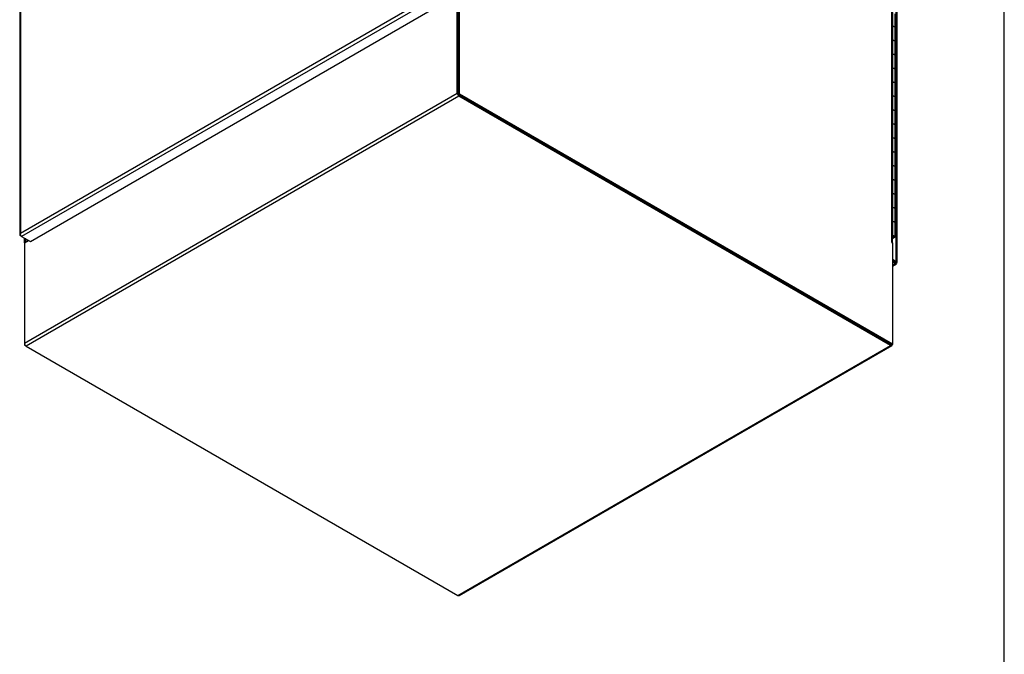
# Model space of a CAD drawing. Header units: inches. Extents: x 1 to 359, y -2 to 239.
# Tile 13 of 18: x 302 to 359, y 43 to 80. Entities that reach past the tile are written whole.
import ezdxf

# ---------------------------------------------------------------- set-up
doc = ezdxf.new("R2010")
doc.units = ezdxf.units.IN
doc.header["$MEASUREMENT"] = 0
for name, color, linetype in [('COM55523', 7, 'Continuous'), ('COM71200-3', 7, 'Continuous'), ('COM71201-6', 7, 'Continuous'), ('COM71202-4', 7, 'Continuous'), ('Default', 7, 'Continuous')]:
    doc.layers.add(name, color=color, linetype=linetype)

# ---------------------------------------------------------------- blocks, each defined once
blk = doc.blocks.new('SE7')
at = {"layer": 'COM55523', "color": 7, "linetype": 'Continuous'}
for p, q in [((352.6972429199, 79.44719833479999), (352.6972429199, 80.2636949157)), ((352.8195666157, 79.37971831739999), (352.8195666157, 80.1962148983)), ((352.6972429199, 78.6307017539), (352.6972429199, 79.44719833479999)), ((352.8195666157, 78.56322173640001), (352.8195666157, 79.37971831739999)), ((352.6972429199, 77.814205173), (352.6972429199, 78.6307017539)), ((352.8195666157, 77.7467251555), (352.8195666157, 78.56322173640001)), ((352.6972429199, 76.997708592), (352.6972429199, 77.814205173)), ((352.8195666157, 76.9302285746), (352.8195666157, 77.7467251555)), ((352.6972429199, 76.1812120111), (352.6972429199, 76.997708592)), ((352.8195666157, 76.1137319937), (352.8195666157, 76.9302285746)), ((352.6972429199, 75.36471543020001), (352.6972429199, 76.1812120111)), ((352.8195666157, 75.2972354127), (352.8195666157, 76.1137319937)), ((352.6972429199, 74.5482188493), (352.6972429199, 75.36471543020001)), ((352.8195666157, 74.4807388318), (352.8195666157, 75.2972354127)), ((352.6972429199, 73.7317222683), (352.6972429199, 74.5482188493)), ((352.8195666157, 73.6642422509), (352.8195666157, 74.4807388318)), ((352.6972429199, 72.9152256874), (352.6972429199, 73.7317222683)), ((352.8195666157, 72.84774567), (352.8195666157, 73.6642422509)), ((352.6972429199, 72.0987291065), (352.6972429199, 72.9152256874)), ((352.8195666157, 72.031249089), (352.8195666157, 72.84774567)), ((352.6972429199, 71.2822325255), (352.6972429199, 72.0987291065)), ((352.8195666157, 71.2147525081), (352.8195666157, 72.031249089)), ((352.6972429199, 70.4657359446), (352.6972429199, 71.2822325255)), ((352.8195666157, 70.3982559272), (352.8195666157, 71.2147525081)), ((352.6972429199, 69.6492393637), (352.6972429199, 70.4657359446)), ((352.8195666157, 69.5817593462), (352.8195666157, 70.3982559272)), ((352.6972429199, 68.8327427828), (352.6972429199, 69.6492393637)), ((352.8195666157, 68.7652627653), (352.8195666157, 69.5817593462)), ((352.6972429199, 68.0162462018), (352.6972429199, 68.8327427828)), ((352.8195666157, 67.9487661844), (352.8195666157, 68.7652627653)), ((352.6972429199, 67.19974962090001), (352.6972429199, 68.0162462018)), ((352.8195666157, 67.1322696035), (352.8195666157, 67.9487661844)), ((352.6709112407, 67.19974962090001), (352.6972429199, 67.19974962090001)), ((352.6709112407, 67.0690860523), (352.7414574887, 67.1098159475)), ((352.7852981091, 67.0845045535), (352.6709112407, 67.0184632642)), ((352.7414574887, 67.1098159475), (352.7414574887, 67.1141266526)), ((352.7525666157, 67.1322696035), (352.7525666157, 67.14549836))]:
    blk.add_line(p, q, dxfattribs=at)
for centre, major_axis, start_param, end_param in [((352.7025666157, 79.37971831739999), (0.1170000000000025, 0), 0, 1.844769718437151), ((352.7025666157, 79.37971831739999), (-0.1170000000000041, -8.921191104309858e-16), 3.14159265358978, 4.75790636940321), ((352.7025666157, 78.56322173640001), (0.1170000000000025, 1.789173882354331e-15), -2.64e-14, 1.844769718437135), ((352.7025666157, 78.56322173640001), (-0.1170000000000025, 1.784238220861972e-15), 3.141592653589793, 4.757906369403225), ((352.7025666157, 77.7467251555), (0.117000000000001, 2.683760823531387e-15), -3.97e-14, 1.844769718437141), ((352.7025666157, 77.7467251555), (-0.1169999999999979, 4.460792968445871e-15), 3.141592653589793, 4.75790636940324), ((352.7025666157, 76.9302285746), (0.1169999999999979, -2.676367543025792e-15), -1.708e-13, 1.844769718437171), ((352.7025666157, 76.9302285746), (-0.117000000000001, 2.676554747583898e-15), 3.141592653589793, 4.757906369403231), ((352.7025666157, 76.1137319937), (0.1170000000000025, 1.781780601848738e-15), -2.367e-13, 1.844769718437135), ((352.7025666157, 76.1137319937), (-0.1170000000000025, 1.784238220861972e-15), 3.141592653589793, 4.757906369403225), ((352.7025666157, 75.2972354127), (0.117000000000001, 2.683760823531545e-15), -3.97e-14, 1.844769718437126), ((352.7025666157, 75.2972354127), (-0.1169999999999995, -1.784435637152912e-15), 3.141592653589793, 4.757906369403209), ((352.7025666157, 74.4807388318), (0.1170000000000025, 3.570954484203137e-15), -5.28e-14, 1.844769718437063), ((352.7025666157, 74.4807388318), (-0.1170000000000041, -8.921191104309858e-16), 3.14159265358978, 4.75790636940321), ((352.7025666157, 73.6642422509), (0.1170000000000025, -3.57095448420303e-15), 5.28e-14, 1.844769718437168), ((352.7025666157, 73.6642422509), (-0.117000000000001, 8.921191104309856e-16), 3.141592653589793, 4.757906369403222), ((352.7025666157, 72.84774567), (0.1169999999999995, 1.781780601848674e-15), -2.64e-14, 1.844769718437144), ((352.7025666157, 72.84774567), (-0.1169999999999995, 0), 3.141592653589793, 4.757906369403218), ((352.7025666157, 72.031249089), (0.117000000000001, 4.458148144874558e-15), -6.59e-14, 1.844769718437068), ((352.7025666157, 72.031249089), (-0.117000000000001, 2.676554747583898e-15), 3.141592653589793, 4.757906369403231), ((352.7025666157, 71.2147525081), (0.117000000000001, 1.781780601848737e-15), -2.64e-14, 1.844769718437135), ((352.7025666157, 71.2147525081), (-0.117000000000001, 8.921191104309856e-16), 3.141592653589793, 4.757906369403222), ((352.7025666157, 70.3982559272), (0.1169999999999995, 5.352735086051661e-15), -7.93e-14, 1.844769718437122), ((352.7025666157, 70.3982559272), (-0.1169999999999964, 1.784238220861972e-15), 3.141592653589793, 4.757906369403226), ((352.7025666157, 69.5817593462), (0.1169999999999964, 0), 0, 1.84476971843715), ((352.7025666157, 69.5817593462), (-0.117000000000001, 2.676554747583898e-15), 3.141592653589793, 4.757906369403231), ((352.7025666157, 68.7652627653), (0.1169999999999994, 0), 0, 1.844769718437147), ((352.7025666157, 68.7652627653), (-0.117000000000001, -9.870814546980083e-20), 3.141592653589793, 4.757906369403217), ((352.7025666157, 67.9487661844), (0.1169999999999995, 2.67636754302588e-15), -3.95e-14, 1.844769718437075), ((352.7025666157, 67.9487661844), (-0.1169999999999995, 1.784435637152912e-15), 3.141592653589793, 4.757906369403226), ((352.7025666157, 67.1322696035), (0.117000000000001, 1.789173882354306e-15), -0.7853981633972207, 1.844769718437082), ((352.7025666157, 67.1322696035), (-0.117000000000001, -8.923165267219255e-16), 4.757906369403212, 4.986362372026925), ((352.7025666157, 67.1322696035), (0.05500000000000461, -3.570954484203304e-15), -0.7853981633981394, 2.184075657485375), ((352.7025666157, 67.1322696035), (-0.04999999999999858, 0), 0.8852351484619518, 5.397950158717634)]:
    blk.add_ellipse(centre, major_axis=major_axis, ratio=0.5773502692, start_param=start_param, end_param=end_param, dxfattribs=at)
at = {"layer": 'COM71200-3', "color": 7, "linetype": 'Continuous'}
for p, q in [((352.6290275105, 66.8260833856), (352.6290275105, 116.8854887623)), ((352.6709112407, 66.7677038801), (352.6709112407, 116.8271092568)), ((327.2318732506, 81.3870751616), (327.2318732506, 75.4674749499)), ((327.2990483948, 75.5062585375), (327.2990483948, 81.4258587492)), ((327.2990483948, 75.5062585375), (327.2318732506, 75.4674749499)), ((327.2318732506, 75.4674749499), (352.5957934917, 60.8236087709)), ((327.2990483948, 75.5062585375), (352.6629686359, 60.8623923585)), ((301.7928352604, 67.0642513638), (301.7928352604, 66.7677038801)), ((301.8347189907, 67.0400697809), (301.8347189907, 66.8260833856)), ((301.8347189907, 66.8260833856), (302.0200366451, 66.93307658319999)), ((352.6184209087, 66.8199596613), (352.6290275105, 66.8260833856)), ((352.6290275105, 66.8015884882), (352.6629686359, 66.7819925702)), ((352.6629686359, 66.7819925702), (352.6629686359, 60.8623923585)), ((301.8007778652, 60.90158419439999), (301.8007778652, 60.7848251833)), ((301.8303941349, 60.8019241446), (301.8007778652, 60.7848251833)), ((301.9018941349, 60.72644567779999), (301.8007778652, 60.7848251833)), ((352.5957934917, 60.8236087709), (352.6629686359, 60.8623923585))]:
    blk.add_line(p, q, dxfattribs=at)
for centre, major_axis, start_param, end_param in [((301.9358352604, 66.7677038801), (0.1429999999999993, -4.461089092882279e-15), 2.356194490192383, 3.476449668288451), ((352.6290275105, 66.81383593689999), (0.007499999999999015, -0.01299038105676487), 2.356194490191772, 5.497787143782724), ((352.5279112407, 66.7677038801), (-0.1430000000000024, 2.676456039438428e-15), 2.80673563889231, 3.926990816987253)]:
    blk.add_ellipse(centre, major_axis=major_axis, ratio=0.5773502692, start_param=start_param, end_param=end_param, dxfattribs=at)
at = {"layer": 'COM71201-6', "color": 7, "linetype": 'Continuous'}
for p, q in [((327.1646981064, 75.5454503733), (327.1646981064, 81.4258587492)), ((327.2318732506, 75.50666678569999), (327.2318732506, 81.3870751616)), ((301.8007778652, 60.90158419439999), (327.1646981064, 75.5454503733)), ((327.2658143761, 75.3703118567), (301.9018941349, 60.72644567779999)), ((352.5618523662, 60.8432046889), (327.2658143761, 75.4478790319)), ((352.5618523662, 60.7656375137), (327.2658143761, 75.3703118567)), ((301.8007778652, 66.7819925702), (302.0412498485, 66.9208291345)), ((301.8007778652, 66.7819925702), (301.8007778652, 60.90158419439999)), ((301.9018941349, 60.72644567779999), (327.1979321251, 46.1217713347)), ((327.1979321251, 46.1217713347), (352.5618523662, 60.7656375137)), ((327.2694321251, 46.1146887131), (352.6333523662, 60.758554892)), ((352.6629686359, 60.8623923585), (352.6629686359, 60.8240170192))]:
    blk.add_line(p, q, dxfattribs=at)
for centre, major_axis, start_param, end_param in [((327.2658143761, 75.4870708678), (0.0715000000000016, -0.1238416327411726), 3.926990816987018, 5.497787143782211), ((301.9018941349, 60.8432046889), (-0.07150000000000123, 0.1238416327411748), 0.7853981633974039, 2.356194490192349), ((352.5618523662, 60.88239652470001), (-0.07149999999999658, 0.123841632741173), 2.356194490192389, 3.926990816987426), ((327.1979321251, 46.2385303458), (-0.071500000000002, 0.1238416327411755), 2.356194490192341, 3.141592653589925)]:
    blk.add_ellipse(centre, major_axis=major_axis, ratio=0.5773502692, start_param=start_param, end_param=end_param, dxfattribs=at)
at = {"layer": 'COM71202-4', "color": 7, "linetype": 'Continuous'}
for p, q in [((301.5276702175, 118.1534436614), (301.5276702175, 67.25154239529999)), ((301.5695539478, 118.1726956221), (301.5695539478, 67.3490494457)), ((352.8941925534, 65.6777452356), (352.8941925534, 116.5796465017)), ((352.9360762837, 65.6193657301), (352.9360762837, 116.5212669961)), ((301.5695539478, 67.3490494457), (325.6741170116, 81.2658254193)), ((325.8091187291, 81.1102506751), (301.6367847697, 67.1543471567)), ((302.1543869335, 66.8555094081), (326.326720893, 80.8114129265)), ((301.5563970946, 67.2602240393), (301.5288924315, 67.2623136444)), ((301.5694196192, 67.3489717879), (301.5692788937, 67.3487273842)), ((301.5694133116, 67.348649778), (301.5695540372, 67.3488941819)), ((301.5694196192, 67.3489717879), (301.5695539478, 67.3490494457)), ((301.5695540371, 67.3488941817), (301.5694196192, 67.3489717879)), ((301.5695539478, 67.3488942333), (301.5695538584, 67.3490494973)), ((301.6367847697, 67.1543471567), (301.5695539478, 67.19316288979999)), ((301.6367847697, 67.1543471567), (302.1543869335, 66.8555094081)), ((352.6629686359, 65.8112424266), (352.8941925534, 65.6777452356)), ((352.6629686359, 65.7336752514), (352.8270174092, 65.638961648)), ((352.8269617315, 65.6388652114), (352.6629686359, 65.7335466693)), ((352.8269617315, 65.5612980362), (352.6629686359, 65.6559794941)), ((352.6629686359, 65.46661657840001), (352.8269617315, 65.5612980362)), ((352.6629686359, 65.4182534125), (352.8984617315, 65.5542154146)), ((352.8270174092, 65.63889735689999), (352.8269617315, 65.6388652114)), ((352.8269617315, 65.6387742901), (352.8269617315, 65.6388652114)), ((352.8269617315, 65.6387742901), (352.8712915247, 65.6131804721)), ((352.827017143, 65.6387422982), (352.8270174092, 65.63889735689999)), ((352.8270961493, 65.6390071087), (352.8270174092, 65.638961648)), ((352.8271515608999, 65.6389751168), (352.8270174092, 65.63889735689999)), ((352.8270174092, 65.638961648), (352.8270174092, 65.63889735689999)), ((352.8270174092, 65.63889735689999), (352.8941925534, 65.60011376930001)), ((352.8714259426, 65.61341329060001), (352.8270961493, 65.6390071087)), ((352.8712915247, 65.6131804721), (352.9071787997, 65.5606595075)), ((352.8714259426, 65.61341329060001), (352.9348540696, 65.608594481)), ((352.8944676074, 65.6001101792), (352.8729268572, 65.6125467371)), ((352.8751338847, 65.6109620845), (352.8943331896, 65.5998773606)), ((352.8943268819, 65.6001914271), (352.8941925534, 65.60011376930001)), ((352.8941925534, 65.599958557), (352.8941926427, 65.6001137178))]:
    blk.add_line(p, q, dxfattribs=at)
for centre, radius, start, end in [((301.6960646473, 67.23682818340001), 0.1691036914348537, 138.5688603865, 171.331979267), ((301.8155565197, 67.2657828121), 0.2597179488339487, 161.3935968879, 184.2942858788)]:
    blk.add_arc(centre, radius, start, end, dxfattribs=at)
for centre, major_axis, start_param, end_param in [((301.6706702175, 67.25154239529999), (0.1429999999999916, 2.680625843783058e-15), 3.010755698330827, 3.926990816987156), ((301.6367847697, 67.2711061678), (0.07149999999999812, -0.1238416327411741), 4.581552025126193, 5.497787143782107), ((352.8269617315, 65.6780570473), (-0.07149999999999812, 0.1238416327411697), 2.356194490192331, 3.272429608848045), ((352.7930762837, 65.6193657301), (-0.1429999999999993, 8.918229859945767e-16), 3.010755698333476, 3.926990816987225)]:
    blk.add_ellipse(centre, major_axis=major_axis, ratio=0.5773502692, start_param=start_param, end_param=end_param, dxfattribs=at)
for points, knots in [([(352.9071787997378, 65.56065950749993), (352.9082464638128, 65.5636246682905), (352.907871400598, 65.56867696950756), (352.9047448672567, 65.57875971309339), (352.9032732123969, 65.58254070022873), (352.8994725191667, 65.59072870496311), (352.8971394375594, 65.59515179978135), (352.8943331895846, 65.59987736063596)], [0, 0, 0, 0, 0.4999999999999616, 0.4999999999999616, 0.7499999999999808, 0.7499999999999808, 1, 1, 1, 1]), ([(352.9348540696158, 65.60859448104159), (352.9328199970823, 65.60618727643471), (352.9282570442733, 65.60398594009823), (352.9179618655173, 65.60165222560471), (352.9139516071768, 65.60103622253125), (352.9049602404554, 65.60023371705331), (352.8999631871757, 65.60004267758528), (352.8944676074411, 65.60011017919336)], [0, 0, 0, 0, 0.5, 0.5, 0.75, 0.75, 1, 1, 1, 1])]:
    blk.add_open_spline(points, degree=3, knots=knots, dxfattribs=at)
blk = doc.blocks.new('BORDER')
at = {"layer": 'Default', "color": 7, "linetype": 'Continuous'}
blk.add_line((0, 0), (0, 27.86), dxfattribs=at)

msp = doc.modelspace()

# ---------------------------------------------------------------- block references
at = {"layer": 'Default', "color": 7, "xscale": 8.55, "yscale": 8.55, "zscale": 8.55}
msp.add_blockref('BORDER', (359.2228250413, 0.6696231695), dxfattribs=at)
at = {"layer": 'Default'}
msp.add_blockref('SE7', (0, 0), dxfattribs=at)

doc.saveas('drawing.dxf')
